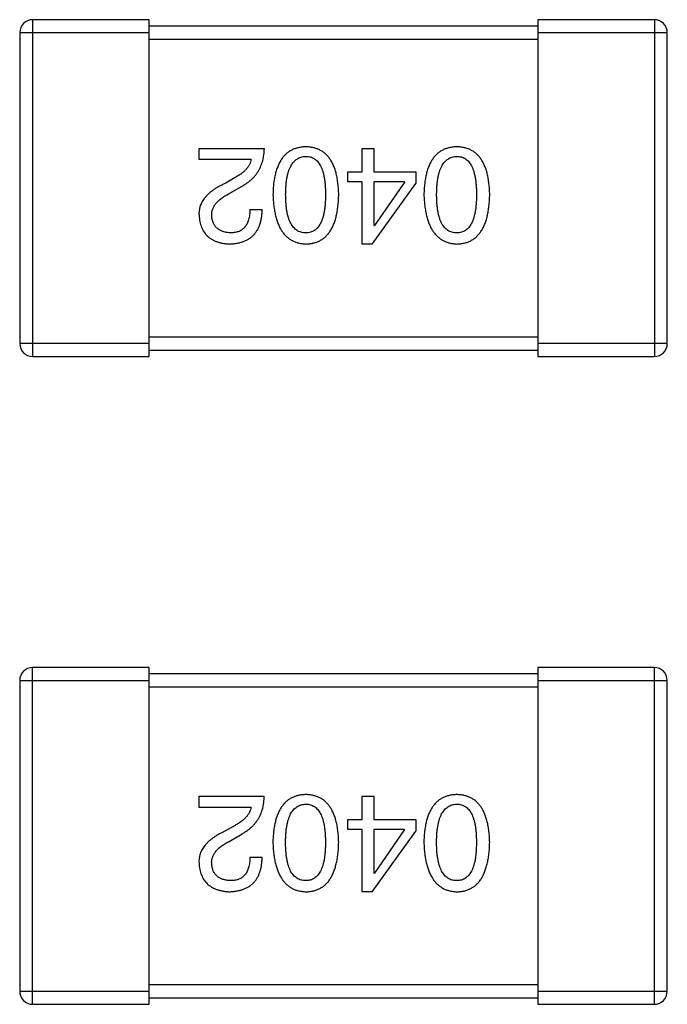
# Model space of a CAD drawing. Header units: millimetres. Extents: x 72 to 239, y 133 to 319.
# Tile 58 of 240: x 150.33 to 151.33, y 178.36 to 179.88. Entities that reach past the tile are written whole.
import ezdxf

# ---------------------------------------------------------------- set-up
doc = ezdxf.new("R2010")
doc.units = ezdxf.units.MM
doc.header["$LTSCALE"] = 5
doc.layers.get('0').update_dxf_attribs({"linetype": 'CONTINUOUS'})

msp = doc.modelspace()

# ---------------------------------------------------------------- linework, layer by layer
for p, q in [((150.3484, 179.359), (150.3484, 179.879)), ((150.5284, 179.879), (150.3484, 179.879)), ((150.5284, 179.359), (150.5284, 179.879)), ((151.1284, 179.879), (151.1284, 179.359)), ((151.3084, 179.879), (151.1284, 179.879)), ((151.3084, 179.879), (151.3084, 179.359)), ((150.3284, 179.859), (150.3284, 179.379)), ((150.3284, 179.859), (150.5284, 179.859)), ((151.1284, 179.869), (150.5284, 179.869)), ((151.1284, 179.859), (151.3284, 179.859)), ((151.3284, 179.379), (151.3284, 179.859)), ((150.5284, 179.849), (151.1284, 179.849)), ((150.6052, 179.6631), (150.6052, 179.6803)), ((150.6052, 179.6803), (150.7061, 179.6803)), ((150.8572, 179.6442), (150.8572, 179.6803)), ((150.8572, 179.6803), (150.8753, 179.6803)), ((150.8753, 179.6803), (150.8753, 179.6442)), ((150.6856, 179.6631), (150.6052, 179.6631)), ((150.661, 179.6352), (150.6454, 179.6262)), ((150.8351, 179.6286), (150.8351, 179.6442)), ((150.8351, 179.6442), (150.8572, 179.6442)), ((150.8753, 179.6442), (150.94, 179.6442)), ((150.94, 179.6442), (150.94, 179.6262)), ((150.652, 179.6106), (150.6716, 179.6221)), ((150.8572, 179.6286), (150.8351, 179.6286)), ((150.8572, 179.5327), (150.8572, 179.6286)), ((150.8728, 179.5327), (150.94, 179.6262)), ((150.8753, 179.6286), (150.8753, 179.5614)), ((150.9228, 179.6286), (150.8753, 179.6286)), ((150.9228, 179.6286), (150.8761, 179.5614)), ((150.6839, 179.586), (150.7028, 179.586)), ((150.8753, 179.5614), (150.8761, 179.5614)), ((150.8728, 179.5327), (150.8572, 179.5327)), ((151.1284, 179.389), (150.5284, 179.389)), ((150.5284, 179.379), (150.3284, 179.379)), ((151.3284, 179.379), (151.1284, 179.379)), ((150.3484, 179.359), (150.5284, 179.359)), ((150.5284, 179.369), (151.1284, 179.369)), ((151.1284, 179.359), (151.3084, 179.359)), ((150.3483, 178.3589), (150.3483, 178.8789)), ((150.5283, 178.8789), (150.3483, 178.8789)), ((150.5283, 178.3589), (150.5283, 178.8789)), ((151.1283, 178.8789), (151.1283, 178.3589)), ((151.3083, 178.8789), (151.1283, 178.8789)), ((151.3083, 178.8789), (151.3083, 178.3589)), ((150.3283, 178.8589), (150.3283, 178.3789)), ((150.3283, 178.8589), (150.5283, 178.8589)), ((151.1283, 178.8689), (150.5283, 178.8689)), ((151.1283, 178.8589), (151.3283, 178.8589)), ((151.3283, 178.3789), (151.3283, 178.8589)), ((150.5283, 178.8489), (151.1283, 178.8489)), ((150.6052, 178.663), (150.6052, 178.6802)), ((150.6052, 178.6802), (150.706, 178.6802)), ((150.8572, 178.6441), (150.8572, 178.6802)), ((150.8572, 178.6802), (150.8752, 178.6802)), ((150.8752, 178.6802), (150.8752, 178.6441)), ((150.6855, 178.663), (150.6052, 178.663)), ((150.835, 178.6286), (150.835, 178.6441)), ((150.835, 178.6441), (150.8572, 178.6441)), ((150.8752, 178.6441), (150.94, 178.6441)), ((150.94, 178.6441), (150.94, 178.6261)), ((150.6609, 178.6351), (150.6453, 178.6261)), ((150.8572, 178.6286), (150.835, 178.6286)), ((150.8572, 178.5327), (150.8572, 178.6286)), ((150.8727, 178.5327), (150.94, 178.6261)), ((150.8752, 178.6286), (150.8752, 178.5613)), ((150.9227, 178.6286), (150.8752, 178.6286)), ((150.9227, 178.6286), (150.876, 178.5613)), ((150.6519, 178.6105), (150.6716, 178.622)), ((150.6839, 178.5859), (150.7027, 178.5859)), ((150.8752, 178.5613), (150.876, 178.5613)), ((150.8727, 178.5327), (150.8572, 178.5327)), ((151.1283, 178.3889), (150.5283, 178.3889)), ((150.5283, 178.3789), (150.3283, 178.3789)), ((150.5283, 178.3689), (151.1283, 178.3689)), ((151.3283, 178.3789), (151.1283, 178.3789)), ((150.3483, 178.3589), (150.5283, 178.3589)), ((151.1283, 178.3589), (151.3083, 178.3589))]:
    msp.add_line(p, q)
for centre, start, end in [((150.3484, 179.859), 90, 180), ((151.3084, 179.859), 0, 90), ((150.3484, 179.379), 180, 270), ((151.3084, 179.379), 270, 0), ((150.3483, 178.8589), 90, 180), ((151.3083, 178.8589), 0, 90), ((150.3483, 178.3789), 180, 270), ((151.3083, 178.3789), 270, 0)]:
    msp.add_arc(centre, 0.02, start, end)
for points, knots in [([(150.6716, 179.6221), (150.673, 179.6229), (150.6757, 179.6244), (150.6795, 179.6269), (150.6831, 179.6296), (150.6864, 179.6324), (150.6895, 179.6355), (150.6922, 179.6387), (150.6948, 179.6421), (150.6971, 179.6456), (150.6991, 179.6494), (150.7009, 179.6533), (150.7024, 179.6573), (150.7037, 179.6616), (150.7047, 179.666), (150.7054, 179.6706), (150.7059, 179.6754), (150.706, 179.6786), (150.7061, 179.6803)], [0, 0, 0, 0, 0.065828, 0.130094, 0.192451, 0.254037, 0.313974, 0.373757, 0.433048, 0.492243, 0.551902, 0.611758, 0.672678, 0.734814, 0.798569, 0.863693, 0.930488, 1, 1, 1, 1]), ([(150.7702, 179.6827), (150.7682, 179.6827), (150.7643, 179.6825), (150.7587, 179.6815), (150.7534, 179.68), (150.7485, 179.6779), (150.744, 179.6753), (150.7399, 179.6721), (150.7361, 179.6683), (150.7327, 179.6639), (150.7298, 179.659), (150.7272, 179.6535), (150.7249, 179.6474), (150.723, 179.6408), (150.7215, 179.6337), (150.7204, 179.6259), (150.7197, 179.6176), (150.7195, 179.6119), (150.7194, 179.609)], [0, 0, 0, 0, 0.059134, 0.115603, 0.169236, 0.221572, 0.273254, 0.32474, 0.377319, 0.431815, 0.488555, 0.548609, 0.612242, 0.680182, 0.75251, 0.829782, 0.91231, 1, 1, 1, 1]), ([(150.821, 179.609), (150.8209, 179.6119), (150.8207, 179.6176), (150.8199, 179.6259), (150.8188, 179.6337), (150.8173, 179.6408), (150.8155, 179.6474), (150.8132, 179.6535), (150.8106, 179.659), (150.8076, 179.6639), (150.8042, 179.6683), (150.8005, 179.6721), (150.7963, 179.6753), (150.7918, 179.6779), (150.7869, 179.68), (150.7817, 179.6815), (150.7761, 179.6825), (150.7722, 179.6827), (150.7702, 179.6827)], [0, 0, 0, 0, 0.087693, 0.170223, 0.247496, 0.319826, 0.387768, 0.451403, 0.511459, 0.568358, 0.622671, 0.675251, 0.726739, 0.778422, 0.830759, 0.884394, 0.940865, 1, 1, 1, 1]), ([(151.0033, 179.6827), (151.0013, 179.6827), (150.9975, 179.6825), (150.9918, 179.6815), (150.9866, 179.68), (150.9817, 179.6779), (150.9772, 179.6753), (150.973, 179.6721), (150.9693, 179.6683), (150.9659, 179.6639), (150.9629, 179.659), (150.9603, 179.6535), (150.9581, 179.6474), (150.9562, 179.6408), (150.9547, 179.6337), (150.9536, 179.6259), (150.9528, 179.6176), (150.9526, 179.6119), (150.9525, 179.609)], [0, 0, 0, 0, 0.059134, 0.115603, 0.169236, 0.221572, 0.273254, 0.32474, 0.377319, 0.431815, 0.488555, 0.548609, 0.612242, 0.680182, 0.75251, 0.829782, 0.91231, 1, 1, 1, 1]), ([(151.0542, 179.609), (151.054, 179.6119), (151.0538, 179.6176), (151.0531, 179.6259), (151.052, 179.6337), (151.0505, 179.6408), (151.0486, 179.6474), (151.0464, 179.6535), (151.0438, 179.659), (151.0407, 179.6639), (151.0374, 179.6683), (151.0336, 179.6721), (151.0295, 179.6753), (151.025, 179.6779), (151.0201, 179.68), (151.0148, 179.6815), (151.0092, 179.6825), (151.0053, 179.6827), (151.0033, 179.6827)], [0, 0, 0, 0, 0.087693, 0.170223, 0.247496, 0.319826, 0.387768, 0.451403, 0.511459, 0.568358, 0.622671, 0.675251, 0.726739, 0.778422, 0.830759, 0.884394, 0.940865, 1, 1, 1, 1]), ([(150.6856, 179.6631), (150.6853, 179.6618), (150.6848, 179.6592), (150.6832, 179.6554), (150.681, 179.6517), (150.6782, 179.6482), (150.6748, 179.6447), (150.6708, 179.6414), (150.6661, 179.6382), (150.6627, 179.6362), (150.661, 179.6352)], [0, 0, 0, 0, 0.103034, 0.208166, 0.318255, 0.434664, 0.559728, 0.695394, 0.841708, 1, 1, 1, 1]), ([(150.739, 179.609), (150.7391, 179.6113), (150.7391, 179.6159), (150.7395, 179.6225), (150.7401, 179.6286), (150.7409, 179.6344), (150.742, 179.6396), (150.7433, 179.6445), (150.7449, 179.6488), (150.7467, 179.6528), (150.7488, 179.6563), (150.7511, 179.6593), (150.7537, 179.6619), (150.7565, 179.664), (150.7596, 179.6657), (150.7629, 179.667), (150.7665, 179.6678), (150.7689, 179.6679), (150.7702, 179.668)], [0, 0, 0, 0, 0.094834, 0.184067, 0.267029, 0.344713, 0.417334, 0.484367, 0.546941, 0.604717, 0.65953, 0.710539, 0.759381, 0.806382, 0.853027, 0.900623, 0.949121, 1, 1, 1, 1]), ([(150.7702, 179.668), (150.7714, 179.6679), (150.7738, 179.6678), (150.7773, 179.6672), (150.7805, 179.666), (150.7835, 179.6643), (150.7863, 179.6623), (150.7888, 179.6597), (150.791, 179.6567), (150.793, 179.6532), (150.7948, 179.6492), (150.7964, 179.6448), (150.7976, 179.64), (150.7987, 179.6347), (150.7995, 179.6289), (150.8001, 179.6227), (150.8004, 179.616), (150.8005, 179.6114), (150.8005, 179.609)], [0, 0, 0, 0, 0.049766, 0.097012, 0.143225, 0.188786, 0.235079, 0.282962, 0.333687, 0.387747, 0.445963, 0.508657, 0.576545, 0.649868, 0.72822, 0.812712, 0.903543, 1, 1, 1, 1]), ([(150.9722, 179.609), (150.9722, 179.6113), (150.9722, 179.6159), (150.9726, 179.6225), (150.9732, 179.6286), (150.9741, 179.6344), (150.9751, 179.6396), (150.9765, 179.6445), (150.978, 179.6488), (150.9799, 179.6528), (150.9819, 179.6563), (150.9843, 179.6593), (150.9868, 179.6619), (150.9897, 179.664), (150.9927, 179.6657), (150.996, 179.667), (150.9996, 179.6678), (151.0021, 179.6679), (151.0033, 179.668)], [0, 0, 0, 0, 0.094834, 0.184067, 0.267029, 0.344713, 0.417334, 0.484367, 0.546941, 0.604717, 0.65953, 0.710539, 0.759381, 0.806382, 0.853027, 0.900623, 0.949121, 1, 1, 1, 1]), ([(151.0033, 179.668), (151.0046, 179.6679), (151.007, 179.6678), (151.0104, 179.6672), (151.0137, 179.666), (151.0167, 179.6643), (151.0194, 179.6623), (151.0219, 179.6597), (151.0242, 179.6567), (151.0262, 179.6532), (151.028, 179.6492), (151.0295, 179.6448), (151.0307, 179.64), (151.0319, 179.6347), (151.0327, 179.6289), (151.0332, 179.6227), (151.0336, 179.616), (151.0336, 179.6114), (151.0337, 179.609)], [0, 0, 0, 0, 0.049766, 0.097012, 0.143225, 0.188786, 0.235079, 0.282962, 0.333687, 0.387747, 0.445963, 0.508657, 0.576545, 0.649868, 0.72822, 0.812712, 0.903543, 1, 1, 1, 1]), ([(150.6454, 179.6262), (150.6437, 179.6254), (150.6404, 179.6239), (150.6357, 179.6214), (150.6313, 179.6188), (150.6273, 179.6161), (150.6235, 179.6134), (150.6202, 179.6105), (150.6171, 179.6076), (150.6145, 179.6045), (150.6121, 179.6014), (150.6101, 179.5982), (150.6084, 179.5949), (150.6071, 179.5915), (150.6061, 179.588), (150.6055, 179.5844), (150.6051, 179.5807), (150.6052, 179.5783), (150.6052, 179.577)], [0, 0, 0, 0, 0.082731, 0.161257, 0.236138, 0.307554, 0.375712, 0.440848, 0.502916, 0.562567, 0.619798, 0.675716, 0.73039, 0.78386, 0.837315, 0.890547, 0.944917, 1, 1, 1, 1]), ([(150.6249, 179.5762), (150.6249, 179.577), (150.6248, 179.5786), (150.6249, 179.581), (150.6253, 179.5834), (150.6259, 179.5857), (150.6268, 179.588), (150.6279, 179.5903), (150.6293, 179.5925), (150.6309, 179.5947), (150.6327, 179.5968), (150.6347, 179.5989), (150.637, 179.601), (150.6395, 179.603), (150.6423, 179.605), (150.6453, 179.6069), (150.6485, 179.6088), (150.6508, 179.61), (150.652, 179.6106)], [0, 0, 0, 0, 0.052237, 0.103888, 0.155485, 0.207395, 0.259864, 0.31356, 0.369176, 0.4266, 0.486836, 0.550048, 0.61567, 0.685271, 0.75824, 0.834614, 0.915635, 1, 1, 1, 1]), ([(150.7194, 179.609), (150.7195, 179.606), (150.7198, 179.6001), (150.7206, 179.5916), (150.7218, 179.5837), (150.7233, 179.5764), (150.7252, 179.5696), (150.7275, 179.5634), (150.7301, 179.5577), (150.7332, 179.5526), (150.7365, 179.5481), (150.7403, 179.5442), (150.7444, 179.5408), (150.7488, 179.538), (150.7537, 179.5358), (150.7588, 179.5342), (150.7644, 179.5331), (150.7682, 179.5329), (150.7702, 179.5327)], [0, 0, 0, 0, 0.088475, 0.171606, 0.249595, 0.322626, 0.391327, 0.455765, 0.516374, 0.573675, 0.628522, 0.681161, 0.732559, 0.783563, 0.83504, 0.887639, 0.942585, 1, 1, 1, 1]), ([(150.7702, 179.55), (150.7689, 179.55), (150.7665, 179.5501), (150.7629, 179.5508), (150.7596, 179.5519), (150.7565, 179.5536), (150.7537, 179.5557), (150.7511, 179.5582), (150.7488, 179.5613), (150.7467, 179.5648), (150.7449, 179.5687), (150.7433, 179.5731), (150.742, 179.578), (150.7409, 179.5833), (150.7401, 179.589), (150.7395, 179.5953), (150.7391, 179.602), (150.7391, 179.6066), (150.739, 179.609)], [0, 0, 0, 0, 0.050604, 0.098688, 0.145699, 0.191791, 0.238625, 0.286717, 0.337546, 0.391814, 0.449755, 0.512106, 0.579685, 0.652048, 0.730262, 0.814146, 0.904281, 1, 1, 1, 1]), ([(150.8005, 179.609), (150.8005, 179.6066), (150.8004, 179.602), (150.8001, 179.5953), (150.7995, 179.589), (150.7987, 179.5833), (150.7976, 179.578), (150.7964, 179.5731), (150.7948, 179.5687), (150.793, 179.5648), (150.791, 179.5613), (150.7888, 179.5582), (150.7863, 179.5557), (150.7835, 179.5536), (150.7805, 179.5519), (150.7773, 179.5508), (150.7738, 179.5501), (150.7714, 179.55), (150.7702, 179.55)], [0, 0, 0, 0, 0.096452, 0.187278, 0.271765, 0.350519, 0.423437, 0.491321, 0.554011, 0.612224, 0.666281, 0.717003, 0.764884, 0.811423, 0.856783, 0.902993, 0.950236, 1, 1, 1, 1]), ([(150.7702, 179.5327), (150.7722, 179.5328), (150.7761, 179.533), (150.7817, 179.534), (150.7869, 179.5356), (150.7918, 179.5377), (150.7964, 179.5405), (150.8005, 179.5438), (150.8042, 179.5477), (150.8076, 179.5522), (150.8106, 179.5573), (150.8132, 179.563), (150.8155, 179.5692), (150.8173, 179.5761), (150.8188, 179.5835), (150.8199, 179.5915), (150.8207, 179.6), (150.8209, 179.6059), (150.821, 179.609)], [0, 0, 0, 0, 0.057911, 0.113262, 0.165956, 0.217443, 0.268511, 0.319665, 0.372, 0.426129, 0.483365, 0.543779, 0.607756, 0.676562, 0.749704, 0.827713, 0.911177, 1, 1, 1, 1]), ([(150.9525, 179.609), (150.9526, 179.606), (150.9529, 179.6001), (150.9538, 179.5916), (150.955, 179.5837), (150.9565, 179.5764), (150.9584, 179.5696), (150.9607, 179.5634), (150.9633, 179.5577), (150.9663, 179.5526), (150.9697, 179.5481), (150.9734, 179.5442), (150.9775, 179.5408), (150.982, 179.538), (150.9868, 179.5358), (150.992, 179.5342), (150.9975, 179.5331), (151.0014, 179.5329), (151.0033, 179.5327)], [0, 0, 0, 0, 0.088475, 0.171606, 0.249595, 0.322626, 0.391327, 0.455765, 0.516374, 0.573675, 0.628522, 0.681161, 0.732559, 0.783563, 0.83504, 0.887639, 0.942585, 1, 1, 1, 1]), ([(151.0033, 179.55), (151.0021, 179.55), (150.9996, 179.5501), (150.996, 179.5508), (150.9927, 179.5519), (150.9896, 179.5536), (150.9868, 179.5557), (150.9842, 179.5582), (150.9819, 179.5613), (150.9798, 179.5648), (150.978, 179.5687), (150.9765, 179.5731), (150.9751, 179.578), (150.974, 179.5833), (150.9732, 179.589), (150.9726, 179.5953), (150.9722, 179.602), (150.9722, 179.6066), (150.9722, 179.609)], [0, 0, 0, 0, 0.050604, 0.098688, 0.145699, 0.191791, 0.238625, 0.286717, 0.337546, 0.391814, 0.449755, 0.512106, 0.579685, 0.652048, 0.730262, 0.814146, 0.904281, 1, 1, 1, 1]), ([(151.0033, 179.5327), (151.0053, 179.5328), (151.0092, 179.533), (151.0148, 179.534), (151.0201, 179.5356), (151.025, 179.5377), (151.0295, 179.5405), (151.0336, 179.5438), (151.0374, 179.5477), (151.0408, 179.5522), (151.0438, 179.5573), (151.0464, 179.563), (151.0486, 179.5692), (151.0505, 179.5761), (151.052, 179.5835), (151.0531, 179.5915), (151.0538, 179.6), (151.054, 179.6059), (151.0542, 179.609)], [0, 0, 0, 0, 0.057911, 0.113262, 0.165956, 0.217443, 0.268511, 0.319665, 0.372, 0.426129, 0.483365, 0.543779, 0.607756, 0.676562, 0.749704, 0.827713, 0.911177, 1, 1, 1, 1]), ([(151.0337, 179.609), (151.0336, 179.6066), (151.0336, 179.602), (151.0332, 179.5953), (151.0327, 179.589), (151.0319, 179.5833), (151.0307, 179.578), (151.0295, 179.5731), (151.028, 179.5687), (151.0262, 179.5648), (151.0242, 179.5613), (151.0219, 179.5582), (151.0194, 179.5557), (151.0167, 179.5536), (151.0137, 179.5519), (151.0104, 179.5508), (151.007, 179.5501), (151.0046, 179.55), (151.0033, 179.55)], [0, 0, 0, 0, 0.096452, 0.187278, 0.271765, 0.350519, 0.423437, 0.491321, 0.554011, 0.612224, 0.666281, 0.717003, 0.764884, 0.811423, 0.856783, 0.902993, 0.950236, 1, 1, 1, 1]), ([(150.652, 179.5327), (150.654, 179.5328), (150.6579, 179.533), (150.6636, 179.5338), (150.6689, 179.535), (150.6738, 179.5366), (150.6784, 179.5386), (150.6826, 179.5409), (150.6864, 179.5436), (150.6897, 179.5468), (150.6927, 179.5504), (150.6954, 179.5543), (150.6976, 179.5587), (150.6994, 179.5634), (150.7008, 179.5685), (150.7019, 179.574), (150.7026, 179.5799), (150.7027, 179.5839), (150.7028, 179.586)], [0, 0, 0, 0, 0.07282, 0.141057, 0.2062, 0.267672, 0.326735, 0.383519, 0.439188, 0.494454, 0.549628, 0.605958, 0.66397, 0.72402, 0.787502, 0.854127, 0.925065, 1, 1, 1, 1]), ([(150.6839, 179.586), (150.6839, 179.5846), (150.6838, 179.5817), (150.6833, 179.5776), (150.6827, 179.5738), (150.6818, 179.5703), (150.6807, 179.5671), (150.6795, 179.5641), (150.678, 179.5614), (150.6762, 179.559), (150.6742, 179.5568), (150.6721, 179.555), (150.6696, 179.5534), (150.667, 179.5521), (150.6642, 179.5512), (150.6611, 179.5505), (150.6578, 179.55), (150.6556, 179.55), (150.6544, 179.55)], [0, 0, 0, 0, 0.082594, 0.15978, 0.232961, 0.301462, 0.365595, 0.426678, 0.484662, 0.540809, 0.595146, 0.648401, 0.702272, 0.757102, 0.813447, 0.872233, 0.934055, 1, 1, 1, 1]), ([(150.6052, 179.577), (150.6054, 179.5753), (150.6057, 179.572), (150.6064, 179.5672), (150.6076, 179.5628), (150.609, 179.5586), (150.6108, 179.5547), (150.6129, 179.5512), (150.6153, 179.5479), (150.6181, 179.545), (150.6212, 179.5424), (150.6246, 179.54), (150.6284, 179.538), (150.6325, 179.5363), (150.6369, 179.535), (150.6416, 179.5339), (150.6467, 179.5331), (150.6502, 179.5329), (150.652, 179.5327)], [0, 0, 0, 0, 0.070688, 0.137741, 0.201612, 0.262778, 0.321223, 0.378455, 0.434411, 0.490146, 0.546362, 0.603392, 0.662208, 0.723401, 0.787372, 0.85442, 0.925153, 1, 1, 1, 1]), ([(150.6544, 179.55), (150.6533, 179.55), (150.6511, 179.5501), (150.6479, 179.5505), (150.6449, 179.5511), (150.6422, 179.5518), (150.6396, 179.5528), (150.6372, 179.554), (150.6351, 179.5553), (150.6331, 179.5569), (150.6314, 179.5586), (150.6298, 179.5606), (150.6285, 179.5627), (150.6273, 179.565), (150.6264, 179.5676), (150.6257, 179.5703), (150.6252, 179.5732), (150.625, 179.5752), (150.6249, 179.5762)], [0, 0, 0, 0, 0.076112, 0.148436, 0.216883, 0.281466, 0.34298, 0.402356, 0.459881, 0.51546, 0.571111, 0.62658, 0.683162, 0.741007, 0.801404, 0.863825, 0.930544, 1, 1, 1, 1]), ([(150.6716, 178.622), (150.6729, 178.6228), (150.6756, 178.6243), (150.6794, 178.6268), (150.683, 178.6295), (150.6863, 178.6324), (150.6894, 178.6354), (150.6922, 178.6386), (150.6947, 178.642), (150.697, 178.6455), (150.6991, 178.6493), (150.7008, 178.6532), (150.7023, 178.6573), (150.7036, 178.6615), (150.7046, 178.6659), (150.7053, 178.6705), (150.7058, 178.6753), (150.7059, 178.6785), (150.706, 178.6802)], [0, 0, 0, 0, 0.065828, 0.130094, 0.192451, 0.254037, 0.313974, 0.373757, 0.433048, 0.492243, 0.551902, 0.611758, 0.672678, 0.734814, 0.798569, 0.863693, 0.930488, 1, 1, 1, 1]), ([(150.7701, 178.6827), (150.7681, 178.6826), (150.7642, 178.6824), (150.7586, 178.6814), (150.7534, 178.6799), (150.7485, 178.6778), (150.7439, 178.6752), (150.7398, 178.672), (150.736, 178.6682), (150.7327, 178.6638), (150.7297, 178.6589), (150.7271, 178.6534), (150.7248, 178.6473), (150.723, 178.6407), (150.7214, 178.6336), (150.7204, 178.6258), (150.7196, 178.6175), (150.7194, 178.6118), (150.7193, 178.6089)], [0, 0, 0, 0, 0.059134, 0.115603, 0.169236, 0.221572, 0.273254, 0.32474, 0.377319, 0.431815, 0.488555, 0.548609, 0.612242, 0.680182, 0.75251, 0.829782, 0.91231, 1, 1, 1, 1]), ([(150.8209, 178.6089), (150.8208, 178.6118), (150.8206, 178.6175), (150.8199, 178.6258), (150.8188, 178.6336), (150.8172, 178.6407), (150.8154, 178.6473), (150.8131, 178.6534), (150.8105, 178.6589), (150.8075, 178.6638), (150.8042, 178.6682), (150.8004, 178.672), (150.7963, 178.6752), (150.7918, 178.6778), (150.7869, 178.6799), (150.7816, 178.6814), (150.776, 178.6824), (150.7721, 178.6826), (150.7701, 178.6827)], [0, 0, 0, 0, 0.087693, 0.170223, 0.247496, 0.319826, 0.387768, 0.451403, 0.511459, 0.568358, 0.622671, 0.675251, 0.726739, 0.778422, 0.830759, 0.884394, 0.940865, 1, 1, 1, 1]), ([(151.0033, 178.6827), (151.0013, 178.6826), (150.9974, 178.6824), (150.9918, 178.6814), (150.9865, 178.6799), (150.9816, 178.6778), (150.9771, 178.6752), (150.9729, 178.672), (150.9692, 178.6682), (150.9658, 178.6638), (150.9628, 178.6589), (150.9602, 178.6534), (150.958, 178.6473), (150.9561, 178.6407), (150.9546, 178.6336), (150.9535, 178.6258), (150.9527, 178.6175), (150.9525, 178.6118), (150.9524, 178.6089)], [0, 0, 0, 0, 0.059134, 0.115603, 0.169236, 0.221572, 0.273254, 0.32474, 0.377319, 0.431815, 0.488555, 0.548609, 0.612242, 0.680182, 0.75251, 0.829782, 0.91231, 1, 1, 1, 1]), ([(151.0541, 178.6089), (151.054, 178.6118), (151.0538, 178.6175), (151.053, 178.6258), (151.0519, 178.6336), (151.0504, 178.6407), (151.0485, 178.6473), (151.0463, 178.6534), (151.0437, 178.6589), (151.0407, 178.6638), (151.0373, 178.6682), (151.0336, 178.672), (151.0294, 178.6752), (151.0249, 178.6778), (151.02, 178.6799), (151.0148, 178.6814), (151.0091, 178.6824), (151.0052, 178.6826), (151.0033, 178.6827)], [0, 0, 0, 0, 0.087693, 0.170223, 0.247496, 0.319826, 0.387768, 0.451403, 0.511459, 0.568358, 0.622671, 0.675251, 0.726739, 0.778422, 0.830759, 0.884394, 0.940865, 1, 1, 1, 1]), ([(150.6855, 178.663), (150.6852, 178.6617), (150.6847, 178.6591), (150.6831, 178.6553), (150.6809, 178.6516), (150.6781, 178.6481), (150.6747, 178.6446), (150.6707, 178.6413), (150.666, 178.6381), (150.6627, 178.6361), (150.6609, 178.6351)], [0, 0, 0, 0, 0.103034, 0.208166, 0.318255, 0.434664, 0.559728, 0.695394, 0.841708, 1, 1, 1, 1]), ([(150.739, 178.6089), (150.739, 178.6112), (150.739, 178.6158), (150.7394, 178.6224), (150.74, 178.6286), (150.7408, 178.6343), (150.7419, 178.6395), (150.7432, 178.6444), (150.7448, 178.6488), (150.7466, 178.6527), (150.7487, 178.6562), (150.751, 178.6592), (150.7536, 178.6618), (150.7564, 178.664), (150.7595, 178.6656), (150.7628, 178.6669), (150.7664, 178.6677), (150.7688, 178.6678), (150.7701, 178.6679)], [0, 0, 0, 0, 0.094834, 0.184067, 0.267029, 0.344713, 0.417334, 0.484367, 0.546941, 0.604717, 0.65953, 0.710539, 0.759381, 0.806382, 0.853027, 0.900623, 0.949121, 1, 1, 1, 1]), ([(150.7701, 178.6679), (150.7713, 178.6678), (150.7737, 178.6678), (150.7772, 178.6671), (150.7805, 178.6659), (150.7834, 178.6642), (150.7862, 178.6622), (150.7887, 178.6596), (150.7909, 178.6566), (150.7929, 178.6531), (150.7947, 178.6492), (150.7963, 178.6448), (150.7975, 178.6399), (150.7986, 178.6346), (150.7994, 178.6288), (150.8, 178.6226), (150.8004, 178.6159), (150.8004, 178.6113), (150.8004, 178.6089)], [0, 0, 0, 0, 0.049766, 0.097012, 0.143225, 0.188786, 0.235079, 0.282962, 0.333687, 0.387747, 0.445963, 0.508657, 0.576545, 0.649868, 0.72822, 0.812712, 0.903543, 1, 1, 1, 1]), ([(150.9721, 178.6089), (150.9721, 178.6112), (150.9722, 178.6158), (150.9725, 178.6224), (150.9731, 178.6286), (150.974, 178.6343), (150.9751, 178.6395), (150.9764, 178.6444), (150.9779, 178.6488), (150.9798, 178.6527), (150.9819, 178.6562), (150.9842, 178.6592), (150.9867, 178.6618), (150.9896, 178.664), (150.9926, 178.6656), (150.996, 178.6669), (150.9995, 178.6677), (151.002, 178.6678), (151.0033, 178.6679)], [0, 0, 0, 0, 0.094834, 0.184067, 0.267029, 0.344713, 0.417334, 0.484367, 0.546941, 0.604717, 0.65953, 0.710539, 0.759381, 0.806382, 0.853027, 0.900623, 0.949121, 1, 1, 1, 1]), ([(151.0033, 178.6679), (151.0045, 178.6678), (151.0069, 178.6678), (151.0104, 178.6671), (151.0136, 178.6659), (151.0166, 178.6642), (151.0193, 178.6622), (151.0219, 178.6596), (151.0241, 178.6566), (151.0261, 178.6531), (151.0279, 178.6492), (151.0294, 178.6448), (151.0307, 178.6399), (151.0318, 178.6346), (151.0326, 178.6288), (151.0331, 178.6226), (151.0335, 178.6159), (151.0336, 178.6113), (151.0336, 178.6089)], [0, 0, 0, 0, 0.049766, 0.097012, 0.143225, 0.188786, 0.235079, 0.282962, 0.333687, 0.387747, 0.445963, 0.508657, 0.576545, 0.649868, 0.72822, 0.812712, 0.903543, 1, 1, 1, 1]), ([(150.6453, 178.6261), (150.6436, 178.6253), (150.6403, 178.6238), (150.6356, 178.6213), (150.6312, 178.6187), (150.6272, 178.616), (150.6235, 178.6133), (150.6201, 178.6104), (150.6171, 178.6075), (150.6144, 178.6044), (150.612, 178.6013), (150.61, 178.5981), (150.6084, 178.5948), (150.607, 178.5914), (150.606, 178.5879), (150.6054, 178.5843), (150.6051, 178.5806), (150.6051, 178.5782), (150.6052, 178.5769)], [0, 0, 0, 0, 0.082731, 0.161257, 0.236138, 0.307554, 0.375712, 0.440848, 0.502916, 0.562567, 0.619798, 0.675716, 0.73039, 0.78386, 0.837315, 0.890547, 0.944917, 1, 1, 1, 1]), ([(150.6248, 178.5761), (150.6248, 178.5769), (150.6247, 178.5785), (150.6249, 178.5809), (150.6253, 178.5833), (150.6259, 178.5857), (150.6268, 178.5879), (150.6279, 178.5902), (150.6292, 178.5924), (150.6308, 178.5946), (150.6326, 178.5967), (150.6347, 178.5988), (150.637, 178.6009), (150.6395, 178.6029), (150.6422, 178.6049), (150.6452, 178.6068), (150.6485, 178.6087), (150.6507, 178.6099), (150.6519, 178.6105)], [0, 0, 0, 0, 0.052237, 0.103888, 0.155485, 0.207395, 0.259864, 0.31356, 0.369176, 0.4266, 0.486836, 0.550048, 0.61567, 0.685271, 0.75824, 0.834614, 0.915635, 1, 1, 1, 1]), ([(150.7193, 178.6089), (150.7194, 178.6059), (150.7197, 178.6), (150.7205, 178.5915), (150.7217, 178.5836), (150.7233, 178.5763), (150.7252, 178.5695), (150.7274, 178.5633), (150.7301, 178.5576), (150.7331, 178.5526), (150.7365, 178.548), (150.7402, 178.5441), (150.7443, 178.5407), (150.7488, 178.5379), (150.7536, 178.5357), (150.7588, 178.5341), (150.7643, 178.533), (150.7681, 178.5328), (150.7701, 178.5327)], [0, 0, 0, 0, 0.088475, 0.171606, 0.249595, 0.322626, 0.391327, 0.455765, 0.516374, 0.573675, 0.628522, 0.681161, 0.732559, 0.783563, 0.83504, 0.887639, 0.942585, 1, 1, 1, 1]), ([(150.7701, 178.5499), (150.7688, 178.5499), (150.7664, 178.55), (150.7628, 178.5507), (150.7595, 178.5518), (150.7564, 178.5535), (150.7536, 178.5556), (150.751, 178.5581), (150.7487, 178.5612), (150.7466, 178.5647), (150.7448, 178.5686), (150.7432, 178.573), (150.7419, 178.5779), (150.7408, 178.5832), (150.74, 178.5889), (150.7394, 178.5952), (150.739, 178.6019), (150.739, 178.6065), (150.739, 178.6089)], [0, 0, 0, 0, 0.050604, 0.098688, 0.145699, 0.191791, 0.238625, 0.286717, 0.337546, 0.391814, 0.449755, 0.512106, 0.579685, 0.652048, 0.730262, 0.814146, 0.904281, 1, 1, 1, 1]), ([(150.8004, 178.6089), (150.8004, 178.6065), (150.8004, 178.6019), (150.8, 178.5952), (150.7994, 178.589), (150.7986, 178.5832), (150.7975, 178.5779), (150.7963, 178.573), (150.7947, 178.5686), (150.7929, 178.5647), (150.7909, 178.5612), (150.7887, 178.5581), (150.7862, 178.5556), (150.7834, 178.5535), (150.7804, 178.5518), (150.7772, 178.5507), (150.7737, 178.55), (150.7713, 178.5499), (150.7701, 178.5499)], [0, 0, 0, 0, 0.096452, 0.187278, 0.271765, 0.350519, 0.423437, 0.491321, 0.554011, 0.612224, 0.666281, 0.717003, 0.764884, 0.811423, 0.856783, 0.902993, 0.950236, 1, 1, 1, 1]), ([(150.7701, 178.5327), (150.7721, 178.5327), (150.776, 178.5329), (150.7816, 178.5339), (150.7869, 178.5355), (150.7918, 178.5376), (150.7963, 178.5404), (150.8004, 178.5437), (150.8042, 178.5476), (150.8075, 178.5521), (150.8105, 178.5572), (150.8131, 178.5629), (150.8154, 178.5692), (150.8172, 178.576), (150.8188, 178.5834), (150.8199, 178.5914), (150.8206, 178.5999), (150.8208, 178.6058), (150.8209, 178.6089)], [0, 0, 0, 0, 0.057911, 0.113262, 0.165956, 0.217443, 0.268511, 0.319665, 0.372, 0.426129, 0.483365, 0.543779, 0.607756, 0.676562, 0.749704, 0.827713, 0.911177, 1, 1, 1, 1]), ([(150.9524, 178.6089), (150.9526, 178.6059), (150.9528, 178.6), (150.9537, 178.5915), (150.9549, 178.5836), (150.9564, 178.5763), (150.9583, 178.5695), (150.9606, 178.5633), (150.9632, 178.5576), (150.9662, 178.5526), (150.9696, 178.548), (150.9733, 178.5441), (150.9774, 178.5407), (150.9819, 178.5379), (150.9867, 178.5357), (150.9919, 178.5341), (150.9975, 178.533), (151.0013, 178.5328), (151.0033, 178.5327)], [0, 0, 0, 0, 0.088475, 0.171606, 0.249595, 0.322626, 0.391327, 0.455765, 0.516374, 0.573675, 0.628522, 0.681161, 0.732559, 0.783563, 0.83504, 0.887639, 0.942585, 1, 1, 1, 1]), ([(151.0033, 178.5499), (151.002, 178.5499), (150.9995, 178.55), (150.996, 178.5507), (150.9926, 178.5518), (150.9896, 178.5535), (150.9868, 178.5556), (150.9842, 178.5581), (150.9819, 178.5612), (150.9798, 178.5647), (150.978, 178.5686), (150.9764, 178.573), (150.9751, 178.5779), (150.974, 178.5832), (150.9731, 178.5889), (150.9725, 178.5952), (150.9722, 178.6019), (150.9721, 178.6065), (150.9721, 178.6089)], [0, 0, 0, 0, 0.050604, 0.098688, 0.145699, 0.191791, 0.238625, 0.286717, 0.337546, 0.391814, 0.449755, 0.512106, 0.579685, 0.652048, 0.730262, 0.814146, 0.904281, 1, 1, 1, 1]), ([(151.0033, 178.5327), (151.0052, 178.5327), (151.0091, 178.5329), (151.0148, 178.5339), (151.02, 178.5355), (151.0249, 178.5376), (151.0294, 178.5404), (151.0336, 178.5437), (151.0373, 178.5476), (151.0407, 178.5521), (151.0437, 178.5572), (151.0463, 178.5629), (151.0485, 178.5692), (151.0504, 178.576), (151.0519, 178.5834), (151.053, 178.5914), (151.0538, 178.5999), (151.054, 178.6058), (151.0541, 178.6089)], [0, 0, 0, 0, 0.057911, 0.113262, 0.165956, 0.217443, 0.268511, 0.319665, 0.372, 0.426129, 0.483365, 0.543779, 0.607756, 0.676562, 0.749704, 0.827713, 0.911177, 1, 1, 1, 1]), ([(151.0336, 178.6089), (151.0336, 178.6065), (151.0335, 178.6019), (151.0331, 178.5952), (151.0326, 178.589), (151.0318, 178.5832), (151.0307, 178.5779), (151.0294, 178.573), (151.0279, 178.5686), (151.0261, 178.5647), (151.0241, 178.5612), (151.0219, 178.5581), (151.0193, 178.5556), (151.0166, 178.5535), (151.0136, 178.5518), (151.0104, 178.5507), (151.0069, 178.55), (151.0045, 178.5499), (151.0033, 178.5499)], [0, 0, 0, 0, 0.096452, 0.187278, 0.271765, 0.350519, 0.423437, 0.491321, 0.554011, 0.612224, 0.666281, 0.717003, 0.764884, 0.811423, 0.856783, 0.902993, 0.950236, 1, 1, 1, 1]), ([(150.6519, 178.5327), (150.6539, 178.5328), (150.6578, 178.5329), (150.6635, 178.5338), (150.6688, 178.5349), (150.6738, 178.5365), (150.6783, 178.5385), (150.6825, 178.5408), (150.6863, 178.5436), (150.6897, 178.5467), (150.6927, 178.5503), (150.6953, 178.5542), (150.6975, 178.5586), (150.6993, 178.5633), (150.7008, 178.5684), (150.7018, 178.5739), (150.7025, 178.5798), (150.7026, 178.5838), (150.7027, 178.5859)], [0, 0, 0, 0, 0.07282, 0.141057, 0.2062, 0.267672, 0.326735, 0.383519, 0.439188, 0.494454, 0.549628, 0.605958, 0.66397, 0.72402, 0.787502, 0.854127, 0.925065, 1, 1, 1, 1]), ([(150.6839, 178.5859), (150.6838, 178.5845), (150.6837, 178.5817), (150.6833, 178.5776), (150.6826, 178.5737), (150.6818, 178.5702), (150.6807, 178.567), (150.6794, 178.564), (150.6779, 178.5613), (150.6761, 178.5589), (150.6742, 178.5567), (150.672, 178.5549), (150.6696, 178.5533), (150.6669, 178.552), (150.6641, 178.5511), (150.661, 178.5504), (150.6578, 178.55), (150.6555, 178.5499), (150.6543, 178.5499)], [0, 0, 0, 0, 0.082594, 0.15978, 0.232961, 0.301462, 0.365595, 0.426678, 0.484662, 0.540809, 0.595146, 0.648401, 0.702272, 0.757102, 0.813447, 0.872233, 0.934055, 1, 1, 1, 1]), ([(150.6052, 178.5769), (150.6053, 178.5752), (150.6056, 178.5719), (150.6064, 178.5671), (150.6075, 178.5627), (150.6089, 178.5585), (150.6107, 178.5546), (150.6128, 178.5511), (150.6152, 178.5478), (150.618, 178.5449), (150.6211, 178.5423), (150.6246, 178.5399), (150.6283, 178.5379), (150.6324, 178.5362), (150.6368, 178.5349), (150.6415, 178.5338), (150.6466, 178.533), (150.6501, 178.5328), (150.6519, 178.5327)], [0, 0, 0, 0, 0.070688, 0.137741, 0.201612, 0.262778, 0.321223, 0.378455, 0.434411, 0.490146, 0.546362, 0.603392, 0.662208, 0.723401, 0.787372, 0.85442, 0.925153, 1, 1, 1, 1]), ([(150.6543, 178.5499), (150.6532, 178.5499), (150.651, 178.55), (150.6478, 178.5504), (150.6449, 178.551), (150.6421, 178.5517), (150.6395, 178.5527), (150.6371, 178.5539), (150.635, 178.5553), (150.633, 178.5568), (150.6313, 178.5586), (150.6297, 178.5605), (150.6284, 178.5626), (150.6272, 178.5649), (150.6263, 178.5675), (150.6256, 178.5702), (150.6251, 178.5731), (150.6249, 178.5751), (150.6248, 178.5761)], [0, 0, 0, 0, 0.076112, 0.148436, 0.216883, 0.281466, 0.34298, 0.402356, 0.459881, 0.51546, 0.571111, 0.62658, 0.683162, 0.741007, 0.801404, 0.863825, 0.930544, 1, 1, 1, 1])]:
    msp.add_open_spline(points, degree=3, knots=knots)

doc.saveas('drawing.dxf')
